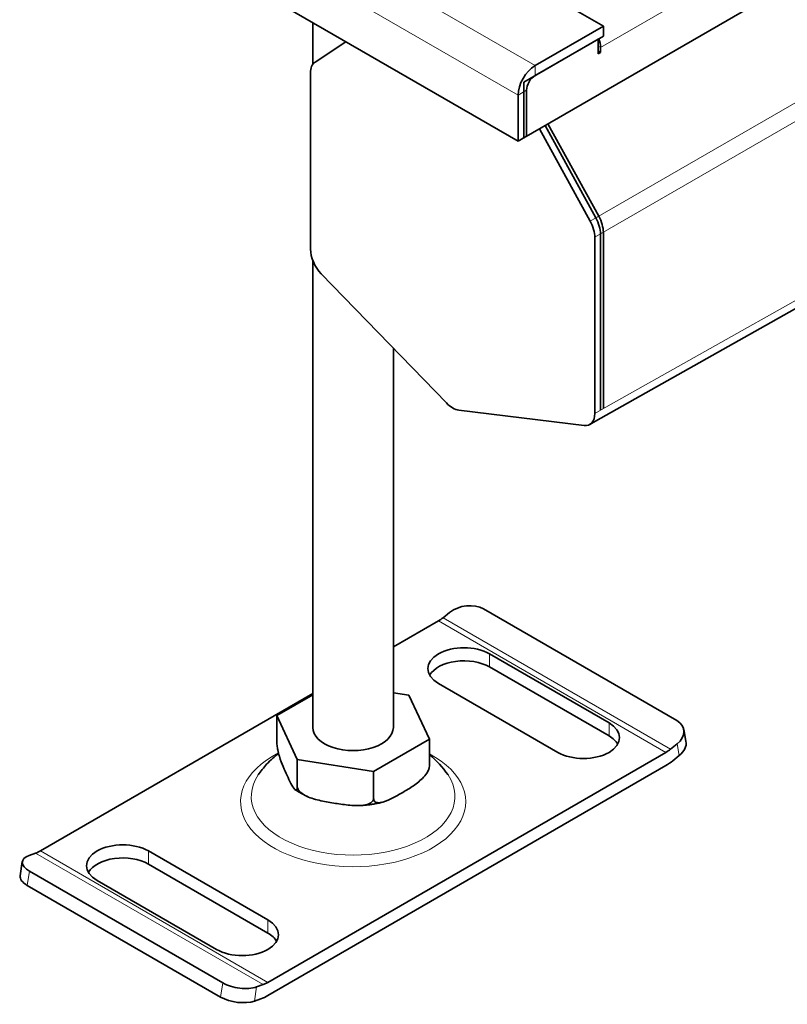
# Model space of a CAD drawing. Header units: millimetres. Extents: x -300186 to 535164, y -28581 to 763383.
# Tile 99 of 256: x 1930 to 1978, y 135709 to 135770. Entities that reach past the tile are written whole.
import ezdxf

# ---------------------------------------------------------------- set-up
doc = ezdxf.new("R2010")
doc.units = ezdxf.units.MM
doc.header["$LTSCALE"] = 10
doc.layers.add('Visible (ISO)', color=7, linetype='Continuous', lineweight=35)
doc.layers.add('Visible Narrow (ISO)', color=7, linetype='Continuous', lineweight=9)

msp = doc.modelspace()

# ---------------------------------------------------------------- linework, layer by layer
at = {"layer": 'Visible (ISO)'}
for p, q in [((2800.558, 136247.014), (1961.222, 135762.424)), ((1960.869, 135762.219), (1943.191, 135772.426)), ((1961.54, 135772.038), (1966.172, 135769.364)), ((1948.116, 135767.003), (1948.116, 135769.582)), ((1966.172, 135769.364), (1961.929, 135766.914)), ((1966.172, 135768.751), (1966.172, 135769.364)), ((1966.172, 135768.751), (1961.929, 135766.302)), ((1948.249, 135767.131), (1950.167, 135768.398)), ((1961.222, 135765.894), (1965.854, 135768.568)), ((1965.854, 135767.649), (1965.854, 135768.568)), ((1965.854, 135767.812), (1965.995, 135767.731)), ((1965.995, 135767.731), (1965.854, 135767.649)), ((1965.995, 135767.731), (1965.995, 135768.037)), ((1947.964, 135755.518), (1947.964, 135766.46)), ((1961.222, 135762.424), (1961.222, 135765.894)), ((1960.869, 135765.077), (1960.869, 135762.219)), ((1961.399, 135762.526), (1961.399, 135765.383)), ((1965.887, 135757.56), (1962.729, 135763.293)), ((1962.199, 135762.987), (1965.357, 135757.253)), ((1962.552, 135763.191), (1965.71, 135757.457)), ((1961.399, 135762.526), (1960.869, 135762.219)), ((1966.172, 135745.618), (1966.172, 135756.56)), ((1965.642, 135756.254), (1965.642, 135745.311)), ((1965.995, 135756.458), (1965.995, 135745.516)), ((1948.116, 135725.804), (1948.116, 135754.799)), ((1965.682, 135744.828), (1982.259, 135754.156)), ((1956.414, 135745.962), (1948.636, 135753.99)), ((1953.116, 135725.804), (1953.116, 135749.366)), ((1964.97, 135744.56), (1957.191, 135745.513)), ((1965.684, 135744.829), (1965.331, 135744.625)), ((1956.617, 135732.943), (1956.214, 135732.62)), ((1970.739, 135726.226), (1958.718, 135733.166)), ((1955.919, 135732.417), (1953.116, 135730.799)), ((1959.101, 135730.376), (1966.525, 135726.089)), ((1966.525, 135725.273), (1959.101, 135729.56)), ((1963.343, 135724.252), (1955.919, 135728.539)), ((1948.116, 135727.912), (1931.17, 135718.129)), ((1948.116, 135727.83), (1945.875, 135726.537)), ((1954.086, 135727.807), (1953.116, 135727.957)), ((1955.356, 135725.07), (1954.086, 135727.807)), ((1945.875, 135724.863), (1945.875, 135726.537)), ((1945.875, 135726.537), (1947.145, 135723.8)), ((1971.308, 135724.942), (1971.173, 135725.666)), ((1951.886, 135723.067), (1955.356, 135725.07)), ((1955.356, 135723.396), (1955.356, 135725.07)), ((1970.356, 135724.455), (1970.759, 135724.778)), ((1945.312, 135709.964), (1970.061, 135724.252)), ((1947.145, 135723.8), (1951.886, 135723.067)), ((1947.145, 135722.126), (1947.145, 135723.8)), ((1970.894, 135724.055), (1970.491, 135723.732)), ((1970.061, 135723.436), (1945.312, 135709.147)), ((1951.886, 135721.393), (1951.886, 135723.067)), ((1930.875, 135717.991), (1930.472, 135717.849)), ((1937.888, 135718.129), (1945.312, 135713.842)), ((1929.915, 135716.585), (1930.05, 135717.464)), ((1930.492, 135716.869), (1942.513, 135709.929)), ((1945.312, 135713.025), (1937.888, 135717.312)), ((1942.13, 135712.005), (1934.706, 135716.291)), ((1942.378, 135709.05), (1930.357, 135715.99)), ((1944.615, 135709.684), (1945.017, 135709.826)), ((1944.883, 135708.947), (1944.48, 135708.805))]:
    msp.add_line(p, q, dxfattribs=at)
for centre, major_axis, ratio, start_param, end_param in [((1964.934, 135768.649), (-0.75, 1.299), 0.57735, 3.926991, 4.351022), ((1949.025, 135765.847), (-0.75, 1.299), 0.57735, 0.034907, 0.785398), ((1961.929, 135765.689), (-0.75, -1.299), 0.57735, 3.926991, 5.497787), ((1961.929, 135765.689), (0.375, 0.65), 0.57735, 0.785398, 2.356194), ((1964.581, 135756.866), (0.75, -1.299), 0.57735, 0.785398, 1.53589), ((1964.934, 135757.07), (-0.75, 1.299), 0.57735, 3.926991, 4.677482), ((1965.111, 135757.172), (-0.75, 1.299), 0.57735, 3.926991, 4.677482), ((1949.025, 135754.905), (-0.75, 1.299), 0.57735, 0.785398, 1.980949), ((1956.803, 135746.877), (-0.75, 1.299), 0.57735, 1.980949, 2.73144), ((1964.581, 135745.924), (0.75, -1.299), 0.57735, 5.873033, 7.068583), ((1957.677, 135732.331), (-1.475, -0.275), 0.676906, 3.81071, 5.381506), ((1955.919, 135734.201), (-1.093, -1.892), 0.57735, 0.785398, 0.977384), ((1957.51, 135729.457), (-2.25, 0), 0.57735, 3.926991, 7.068583), ((1957.51, 135728.641), (-2.25, 0), 0.57735, 3.926991, 5.963498), ((1964.934, 135725.171), (2.25, 0), 0.57735, 3.926991, 7.068583), ((1969.698, 135725.391), (1.475, 0.275), 0.676906, 5.381506, 6.952302), ((1950.616, 135725.804), (-2.5, 0), 0.57735, 0, 3.141593), ((1964.934, 135724.354), (2.25, 0), 0.57735, 0.319687, 0.785398), ((1969.833, 135724.667), (1.475, 0.275), 0.676906, 5.381506, 6.283185), ((1970.061, 135726.036), (1.092, 1.892), 0.57735, 3.926991, 4.118977), ((1970.061, 135726.036), (-1.593, -2.758), 0.57735, 0.785398, 0.977384), ((1936.297, 135717.21), (-2.25, 0), 0.57735, 3.926991, 7.068583), ((1931.17, 135719.913), (-1.092, -1.892), 0.57735, 0.593412, 0.785398), ((1931.533, 135717.237), (-1.483, 0.227), 0.456579, 5.576996, 7.147792), ((1936.297, 135716.394), (-2.25, 0), 0.57735, 3.926991, 5.963498), ((1931.398, 135716.357), (-1.483, 0.227), 0.456579, 0, 0.864607), ((1943.721, 135712.923), (2.25, 0), 0.57735, 3.926991, 7.068583), ((1943.721, 135712.107), (2.25, 0), 0.57735, 0.319687, 0.785398), ((1943.554, 135710.296), (1.483, -0.227), 0.456579, 4.006199, 5.576996), ((1945.312, 135711.748), (1.093, 1.892), 0.57735, 3.735005, 3.926991), ((1943.419, 135709.417), (-1.483, 0.227), 0.456579, 0.864607, 2.435403), ((1945.312, 135711.748), (-1.593, -2.758), 0.57735, 0.593412, 0.785398)]:
    msp.add_ellipse(centre, major_axis=major_axis, ratio=ratio, start_param=start_param, end_param=end_param, dxfattribs=at)
for points, knots in [([(1945.875, 135724.863), (1945.875, 135724.81), (1945.88, 135724.737), (1945.898, 135724.589), (1945.915, 135724.487), (1945.96, 135724.271), (1945.999, 135724.125), (1946.105, 135723.776), (1946.186, 135723.563), (1946.351, 135723.167), (1946.434, 135722.982), (1946.51, 135722.819), (1946.586, 135722.655), (1946.67, 135722.479), (1946.835, 135722.165), (1946.916, 135722.027), (1947.022, 135721.921), (1947.061, 135721.899), (1947.106, 135721.922), (1947.123, 135721.948), (1947.14, 135722.022), (1947.145, 135722.073), (1947.145, 135722.126)], [-0.527685, -0.527685, -0.527685, -0.527685, -0.488486, -0.488486, -0.436757, -0.436757, -0.352298, -0.352298, -0.176149, -0.176149, 0, 0, 0, 0.176149, 0.176149, 0.352298, 0.352298, 0.436757, 0.436757, 0.488486, 0.488486, 0.527685, 0.527685, 0.527685, 0.527685]), ([(1945.982, 135724.193), (1945.728, 135723.997), (1945.477, 135723.772), (1945.054, 135723.312), (1944.878, 135723.092), (1944.714, 135722.849)], [3.2847832, 3.2847832, 3.2847832, 3.2847832, 3.4392081, 3.4392081, 3.5560617, 3.5560617, 3.5560617, 3.5560617]), ([(1956.517, 135722.849), (1956.181, 135723.349), (1955.795, 135723.747), (1955.387, 135724.084), (1955.371, 135724.096), (1955.356, 135724.109)], [1.1563273, 1.1563273, 1.1563273, 1.1563273, 1.3965311, 1.3965311, 1.4059366, 1.4059366, 1.4059366, 1.4059366]), ([(1951.886, 135721.393), (1951.886, 135721.34), (1951.899, 135721.285), (1951.947, 135721.202), (1951.994, 135721.165), (1952.117, 135721.117), (1952.224, 135721.117), (1952.512, 135721.161), (1952.735, 135721.253), (1953.185, 135721.471), (1953.413, 135721.599), (1953.621, 135721.719), (1953.828, 135721.839), (1954.056, 135721.975), (1954.507, 135722.276), (1954.729, 135722.441), (1955.018, 135722.73), (1955.124, 135722.853), (1955.247, 135723.043), (1955.295, 135723.135), (1955.342, 135723.273), (1955.356, 135723.343), (1955.356, 135723.396)], [-0.527685, -0.527685, -0.527685, -0.527685, -0.488486, -0.488486, -0.436757, -0.436757, -0.352298, -0.352298, -0.176149, -0.176149, 0, 0, 0, 0.176149, 0.176149, 0.352298, 0.352298, 0.436757, 0.436757, 0.488486, 0.488486, 0.527685, 0.527685, 0.527685, 0.527685]), ([(1955.27, 135723.092), (1955.274, 135723.1), (1955.279, 135723.109), (1955.287, 135723.126), (1955.291, 135723.135), (1955.3, 135723.153), (1955.304, 135723.161), (1955.312, 135723.179), (1955.316, 135723.188), (1955.324, 135723.206), (1955.328, 135723.214), (1955.332, 135723.223)], [0.50189653, 0.50189653, 0.50189653, 0.50189653, 0.50956579, 0.50956579, 0.51723506, 0.51723506, 0.52490433, 0.52490433, 0.53257359, 0.53257359, 0.54024286, 0.54024286, 0.54024286, 0.54024286]), ([(1955.356, 135723.396), (1955.356, 135723.343), (1955.351, 135723.292), (1955.34, 135723.246), (1955.336, 135723.234), (1955.332, 135723.224)], [-0.52768481, -0.52768481, -0.52768481, -0.52768481, -0.48848627, -0.48848627, -0.47151487, -0.47151487, -0.47151487, -0.47151487]), ([(1947.022, 135721.926), (1947.067, 135721.895), (1947.112, 135721.865), (1947.205, 135721.806), (1947.252, 135721.778), (1947.348, 135721.722), (1947.397, 135721.694), (1947.496, 135721.641), (1947.546, 135721.615), (1947.647, 135721.565), (1947.698, 135721.541), (1947.75, 135721.517)], [4.6239674, 4.6239674, 4.6239674, 4.6239674, 4.665145, 4.665145, 4.7063226, 4.7063226, 4.7475003, 4.7475003, 4.7886779, 4.7886779, 4.8298556, 4.8298556, 4.8298556, 4.8298556]), ([(1947.145, 135722.126), (1947.145, 135722.073), (1947.164, 135722.008), (1947.229, 135721.887), (1947.294, 135721.813), (1947.462, 135721.668), (1947.607, 135721.583), (1948.002, 135721.401), (1948.305, 135721.316), (1948.92, 135721.18), (1949.232, 135721.128), (1949.516, 135721.084), (1949.799, 135721.04), (1950.111, 135720.996), (1950.726, 135720.942), (1951.03, 135720.932), (1951.424, 135720.993), (1951.57, 135721.032), (1951.737, 135721.126), (1951.803, 135721.179), (1951.867, 135721.281), (1951.886, 135721.34), (1951.886, 135721.393)], [-0.527685, -0.527685, -0.527685, -0.527685, -0.488486, -0.488486, -0.436757, -0.436757, -0.352298, -0.352298, -0.176149, -0.176149, 0, 0, 0, 0.176149, 0.176149, 0.352298, 0.352298, 0.436757, 0.436757, 0.488486, 0.488486, 0.527685, 0.527685, 0.527685, 0.527685]), ([(1951.085, 135720.951), (1951.176, 135720.957), (1951.267, 135720.964), (1951.449, 135720.981), (1951.539, 135720.991), (1951.719, 135721.015), (1951.808, 135721.028), (1951.986, 135721.058), (1952.074, 135721.075), (1952.249, 135721.111), (1952.336, 135721.131), (1952.422, 135721.152)], [5.6011355, 5.6011355, 5.6011355, 5.6011355, 5.6616094, 5.6616094, 5.7220832, 5.7220832, 5.7825571, 5.7825571, 5.8430309, 5.8430309, 5.9035048, 5.9035048, 5.9035048, 5.9035048])]:
    msp.add_open_spline(points, degree=3, knots=knots, dxfattribs=at)
at = {"layer": 'Visible Narrow (ISO)'}
for p, q in [((2800.558, 136249.872), (1965.995, 135768.037)), ((1944.252, 135777.12), (1961.929, 135766.914)), ((1999.356, 135776.883), (1965.71, 135757.457)), ((1999.843, 135776), (1965.995, 135756.458)), ((1960.869, 135765.077), (1943.191, 135775.283)), ((1965.995, 135768.037), (1965.854, 135768.119)), ((1961.929, 135766.914), (1961.929, 135766.302)), ((1961.399, 135765.383), (1960.869, 135765.077)), ((1965.887, 135757.56), (1965.357, 135757.253)), ((1966.172, 135756.56), (1965.642, 135756.254)), ((1982.377, 135754.735), (1965.995, 135745.516)), ((1966.172, 135745.618), (1965.642, 135745.311)), ((1955.919, 135732.417), (1970.061, 135724.252)), ((1956.214, 135732.62), (1970.356, 135724.455)), ((1959.101, 135729.56), (1959.101, 135730.376)), ((1966.525, 135725.273), (1966.525, 135726.089)), ((1970.894, 135724.055), (1970.759, 135724.778)), ((1945.017, 135709.826), (1930.875, 135717.991)), ((1945.312, 135709.964), (1931.17, 135718.129)), ((1937.888, 135717.312), (1937.888, 135718.129)), ((1930.357, 135715.99), (1930.492, 135716.869)), ((1945.312, 135713.025), (1945.312, 135713.842)), ((1942.378, 135709.05), (1942.513, 135709.929)), ((1944.48, 135708.805), (1944.615, 135709.684))]:
    msp.add_line(p, q, dxfattribs=at)
for centre, major_axis, start_param, end_param in [((1950.616, 135721.19), (-7, 0), 5.436942, 10.251651), ((1950.616, 135721.523), (-6.333, 0), 5.912256, 9.795707)]:
    msp.add_ellipse(centre, major_axis=major_axis, ratio=0.57735, start_param=start_param, end_param=end_param, dxfattribs=at)

doc.saveas('drawing.dxf')
